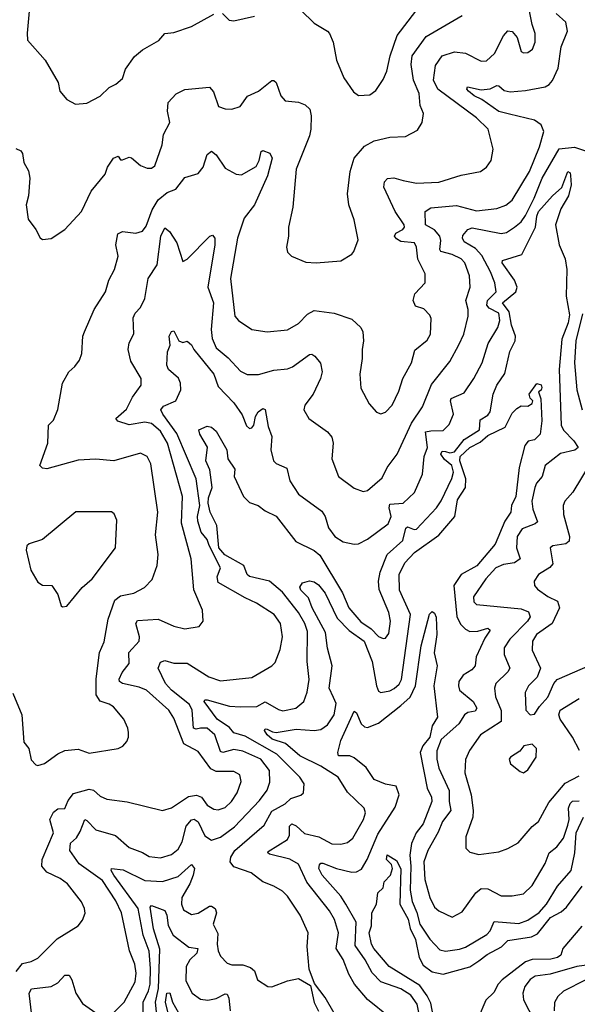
# Model space of a CAD drawing. Extents: x 1245515 to 1420776, y 606314 to 671314.
# Tile 244 of 256: x 1374823 to 1377327, y 624475 to 628897. Entities that reach past the tile are written whole.
import ezdxf

# ---------------------------------------------------------------- set-up
doc = ezdxf.new("R2010")
doc.units = 0

msp = doc.modelspace()

# ---------------------------------------------------------------- linework, layer by layer
at = {"layer": '0CON10XD'}
for points in [[(1376085, 628939.2), (1376145, 628880.8), (1376205, 628845.8), (1376214, 628835), (1376230.8, 628795), (1376245.6, 628715.6), (1376278.6, 628635), (1376322.1, 628572.1), (1376345, 628556.2), (1376395, 628558.6), (1376421.7, 628578.3), (1376455, 628627.5), (1376471.5, 628665), (1376486.7, 628735), (1376518.8, 628825), (1376601.6, 628935)], [(1374791.9, 625871.9), (1374832.7, 625775), (1374842.2, 625652.2), (1374863.9, 625623.9), (1374875, 625572.5), (1374895, 625550), (1374905, 625547.5), (1374935, 625556.7), (1374995, 625600), (1375025, 625614.4), (1375085, 625620.6), (1375135, 625602.2), (1375265, 625623.1), (1375286.4, 625633.6), (1375303.8, 625655), (1375312, 625675), (1375311.4, 625695), (1375308.6, 625715), (1375290, 625755), (1375245, 625810), (1375225, 625823.3), (1375185, 625836.4), (1375165.9, 625865), (1375165.7, 625935.7), (1375181.8, 626055), (1375202.2, 626102.2), (1375219.6, 626205), (1375250.9, 626289.1), (1375275, 626308.8), (1375335, 626320.8), (1375382.9, 626347.1), (1375417.9, 626382.1), (1375440.8, 626445), (1375444.6, 626495), (1375433.1, 626583.1), (1375443.5, 626685), (1375411.4, 626901.4), (1375395, 626934.2), (1375365, 626949.4), (1375245.6, 626915.6), (1375165, 626923.5), (1375085, 626918.8), (1374945, 626879.2), (1374925, 626882.5), (1374914.2, 626895), (1374948.7, 626995), (1374951.8, 627075), (1374975, 627097.5), (1374993.6, 627146.4), (1375015.6, 627264.4), (1375044.2, 627315), (1375071.2, 627338.8), (1375091.7, 627368.3), (1375102.1, 627397.9), (1375106.7, 627475), (1375113.5, 627495), (1375156.9, 627595), (1375208.1, 627675), (1375223.5, 627726.5), (1375248.2, 627775), (1375265.5, 627835), (1375254.4, 627885), (1375264.4, 627935.6), (1375284.4, 627945.6), (1375345, 627937.6), (1375375, 627946.6), (1375391.3, 627968.7), (1375418, 628042), (1375445, 628087), (1375485, 628120.7), (1375524.7, 628135.3), (1375565, 628187.5), (1375625, 628205.8), (1375647.1, 628235), (1375665, 628291.2), (1375685, 628306.2), (1375705, 628289.2), (1375745, 628230.6), (1375795, 628202.2), (1375819.5, 628199.5), (1375885, 628236.9), (1375898.9, 628265), (1375906.7, 628305), (1375915, 628308.6), (1375946.8, 628296.8), (1375956.2, 628275), (1375935.9, 628195), (1375877.6, 628065), (1375830.9, 628005), (1375801.8, 627915), (1375769.6, 627735), (1375788.5, 627565), (1375805, 627545.6), (1375865.5, 627505.5), (1375934.5, 627494.5), (1376025, 627503.1), (1376075, 627532.5), (1376115.7, 627574.3), (1376145, 627590.4), (1376235, 627579.2), (1376315, 627551.1), (1376354.3, 627515), (1376364.3, 627495), (1376367.1, 627455), (1376360.6, 627415), (1376361.4, 627375), (1376350, 627305), (1376355, 627242.5), (1376391.7, 627171.7), (1376425, 627133.3), (1376445, 627126), (1376465, 627134.2), (1376495, 627165.8), (1376525, 627228.8), (1376543.5, 627285), (1376582.2, 627355), (1376598.1, 627411.9), (1376652.6, 627457.4), (1376668.1, 627485), (1376670.8, 627555), (1376665, 627570), (1376638.3, 627598.3), (1376600.5, 627610.5), (1376590, 627635), (1376598, 627665), (1376644.2, 627715), (1376643.1, 627755), (1376611.6, 627821.6), (1376604.5, 627875), (1376595.6, 627895), (1376535, 627901.2), (1376515, 627912.1), (1376506.1, 627925), (1376512.4, 627937.6), (1376543.1, 627955), (1376550.8, 627965), (1376549.6, 627975), (1376508.8, 628035), (1376458.4, 628145), (1376461.2, 628168.8), (1376475, 628183.3), (1376503.6, 628186.4), (1376545, 628174.6), (1376605, 628161.8), (1376705, 628167.5), (1376805, 628198.6), (1376892.5, 628215), (1376918.8, 628235), (1376940, 628265), (1376949.4, 628315), (1376926.9, 628405), (1376875, 628456.5), (1376700.5, 628585), (1376681.2, 628625), (1376689.6, 628690.4), (1376720.6, 628735), (1376775, 628751.8), (1376825, 628746.8), (1376895, 628710.4), (1376918.7, 628711.3), (1376955, 628745.5), (1376995, 628824.2), (1377015, 628846.7), (1377035, 628843.1), (1377057.3, 628817.3), (1377075, 628754), (1377085, 628748), (1377105, 628749.2), (1377126.3, 628763.7), (1377137.5, 628795), (1377137.8, 628835), (1377124.5, 628875), (1377111.8, 628935)], [(1374807.8, 624622.2), (1374835, 624658), (1374875, 624667.1), (1374905, 624681.4), (1374990.7, 624769.3), (1375085, 624826.7), (1375105, 624853.3), (1375116.6, 624883.4), (1375114.3, 624905), (1375100.8, 624935), (1375037.5, 625015), (1375005, 625039.4), (1374945, 625067.5), (1374922.9, 625095), (1374923.3, 625125), (1374974.8, 625245), (1374958.9, 625305), (1374975, 625337.6), (1374995, 625353), (1375025.9, 625354.1), (1375040.3, 625389.7), (1375065, 625421.6), (1375135, 625440.7), (1375155, 625436.2), (1375185, 625408.9), (1375215, 625396.2), (1375305.4, 625384.6), (1375465, 625344.4), (1375505, 625357.5), (1375581.4, 625408.6), (1375616.3, 625413.6), (1375639.2, 625405), (1375665, 625369.6), (1375695, 625350.4), (1375715, 625348.8), (1375745, 625358.9), (1375774.6, 625385), (1375800, 625425), (1375817.9, 625475), (1375811.9, 625505), (1375785, 625520), (1375705, 625520.8), (1375682, 625532), (1375625, 625610), (1375560.2, 625645), (1375515, 625760), (1375492.1, 625795), (1375392.9, 625885), (1375358.8, 625898.8), (1375284.3, 625915), (1375270.9, 625925), (1375269.2, 625935), (1375283.4, 625965), (1375315.3, 626005), (1375313.2, 626055), (1375359.6, 626105), (1375360.3, 626125), (1375344.1, 626185), (1375351.3, 626198.7), (1375445, 626203.7), (1375515, 626172.9), (1375565, 626160.6), (1375628.3, 626171.7), (1375646.2, 626195), (1375644.4, 626245), (1375604.4, 626335.6), (1375593.3, 626475), (1375550.2, 626635), (1375554.2, 626755), (1375486.5, 626995), (1375455, 627048.6), (1375415, 627083.8), (1375385, 627088.9), (1375315, 627076.9), (1375264, 627094), (1375254, 627105), (1375303.1, 627146.9), (1375329.3, 627200.7), (1375368.9, 627255), (1375368.9, 627285), (1375322.6, 627362.6), (1375310.7, 627415), (1375314.5, 627445), (1375335.4, 627485.4), (1375332.4, 627557.6), (1375341.8, 627578.2), (1375365, 627603.5), (1375385.3, 627645), (1375399.4, 627735), (1375440.3, 627795), (1375457.1, 627925), (1375475, 627962.5), (1375495, 627945.5), (1375529.1, 627895), (1375555, 627810), (1375575, 627821.1), (1375676.7, 627925), (1375688.8, 627928.8), (1375699.2, 627915), (1375698.7, 627885), (1375667.6, 627695), (1375693.2, 627625), (1375682.2, 627505), (1375686.8, 627465), (1375705, 627422.5), (1375758.7, 627378.7), (1375815, 627318.5), (1375845, 627302.7), (1375895, 627302.9), (1375965, 627323.2), (1376025, 627328.2), (1376048, 627338), (1376125, 627393.1), (1376135, 627394), (1376148.8, 627385), (1376173.5, 627353.5), (1376180.8, 627315), (1376174.1, 627285), (1376140.7, 627215), (1376103.3, 627165), (1376099.2, 627145), (1376122, 627105), (1376205.7, 627045), (1376225, 627022), (1376231.2, 626995), (1376224.4, 626925), (1376254.4, 626845), (1376325, 626792.9), (1376365, 626777.5), (1376385, 626782.9), (1376450.9, 626839.1), (1376472.7, 626885), (1376517.7, 626945), (1376582.4, 627085), (1376631.5, 627158.5), (1376672, 627258), (1376755, 627361.1), (1376795, 627436.5), (1376817.6, 627485), (1376836.8, 627565), (1376836.3, 627595), (1376826.2, 627635), (1376845.3, 627695), (1376843.6, 627746.4), (1376821.3, 627805), (1376805, 627823.3), (1376765, 627841.6), (1376714.6, 627855), (1376709.2, 627865), (1376714.4, 627905), (1376710, 627925), (1376685, 627953.3), (1376645.3, 627975.3), (1376643.1, 628035), (1376668.8, 628051.2), (1376785, 628061.6), (1376875, 628038.6), (1376965, 628049.1), (1377006.8, 628063.2), (1377035, 628086.4), (1377111.6, 628215), (1377156.8, 628325), (1377176.8, 628395), (1377164.1, 628425), (1377135.4, 628445), (1377022.1, 628472.1), (1376975, 628484.8), (1376898.7, 628538.7), (1376863.5, 628555), (1376838.5, 628575), (1376831.5, 628585), (1376833.8, 628595), (1376895, 628581.4), (1376935, 628586.7), (1376965, 628601.5), (1376975, 628600), (1376999.2, 628579.2), (1377025, 628573.1), (1377095, 628578.3), (1377182, 628595), (1377200, 628605), (1377215, 628623.6), (1377241, 628679), (1377254.8, 628775), (1377283.4, 628845), (1377275.3, 628885), (1377232.2, 628925)], [(1374866.2, 628935), (1374856.1, 628836.1), (1374858.8, 628805), (1374937.5, 628715), (1374996.2, 628615), (1375003.3, 628575), (1375035, 628537.5), (1375073, 628517)], [(1375073, 628517), (1375125, 628521.2), (1375185, 628553.3), (1375225, 628592.5), (1375255, 628607.5), (1375285, 628633.3), (1375297.5, 628675), (1375338.6, 628731.4), (1375375, 628761.9), (1375447.4, 628802.6), (1375475, 628834.2), (1375515, 628839.2), (1375594.3, 628865.7), (1375695, 628922)], [(1375733.9, 628923.9), (1375763.3, 628895), (1375785, 628891.8), (1375877.9, 628912.1)], [(1376155, 627804), (1376265, 627813.3), (1376315, 627843.8), (1376323.8, 627855), (1376342.3, 627907.7), (1376325, 627997.5), (1376301.2, 628065), (1376295.7, 628115), (1376307.3, 628215), (1376325.5, 628275), (1376371.8, 628328.2), (1376415, 628352.1), (1376485, 628369.5), (1376555, 628371.9), (1376609.1, 628400.9), (1376630, 628435), (1376635.6, 628475), (1376621.5, 628511.5), (1376617.2, 628565), (1376591.2, 628625), (1376580.9, 628695), (1376585.3, 628735), (1376648.8, 628821.2), (1376809.4, 628915)], [(1374805, 628317.5), (1374828.1, 628308.1), (1374836.2, 628295), (1374841.2, 628255), (1374862.3, 628217.7), (1374867.9, 628185), (1374862.2, 628105), (1374852.2, 628065), (1374860.5, 628000.5), (1374896, 627955), (1374915, 627916.7), (1374925, 627910), (1374965, 627913.3), (1375025, 627953.8), (1375100, 628035), (1375143.6, 628126.4), (1375206.4, 628203.6), (1375216.7, 628235), (1375245, 628275.5), (1375265, 628283.3), (1375275, 628267.5), (1375285, 628266.7), (1375315, 628278.8), (1375325, 628276.2), (1375365, 628242.5), (1375395, 628229.2), (1375415, 628230), (1375429.3, 628240.7), (1375462.7, 628335), (1375468.2, 628381.8), (1375497.5, 628435), (1375486.4, 628486.4), (1375489.7, 628525), (1375525, 628563.5), (1375565, 628582.9), (1375675, 628592.9), (1375692.7, 628572.7), (1375716.4, 628506.4), (1375745, 628495.6), (1375775.7, 628494.3), (1375813.6, 628506.4), (1375846.7, 628553.3), (1375895, 628576), (1375955, 628624.3), (1375965, 628624.2), (1375974.2, 628615), (1375995.3, 628555.3), (1376015, 628531.9), (1376075, 628526.5), (1376105, 628514.5), (1376125.2, 628495.2), (1376132.5, 628465), (1376131.1, 628405), (1376124.5, 628375), (1376064.6, 628225), (1376048.9, 628055), (1376030, 627965), (1376030, 627925), (1376020.8, 627875), (1376025, 627852.5), (1376043.9, 627833.9), (1376107.7, 627807.7), (1376155, 627804)], [(1375673.3, 626535), (1375665, 626562.4), (1375637.6, 626595), (1375623.6, 626645), (1375622.1, 626665), (1375632.6, 626715), (1375615.1, 626835), (1375528.7, 627038.7), (1375465.6, 627125), (1375457.5, 627145), (1375468.8, 627161.2), (1375524.5, 627185.5), (1375547.3, 627235), (1375545.2, 627265), (1375536.4, 627286.4), (1375491.5, 627325), (1375483.3, 627345), (1375487.3, 627405), (1375498.9, 627435), (1375494.3, 627475), (1375505, 627496.7), (1375515, 627500), (1375537.5, 627455), (1375555, 627447.5), (1375575, 627452.5), (1375595, 627436.7), (1375605.7, 627415), (1375694.4, 627304.4), (1375715, 627250), (1375785, 627175.5), (1375822.4, 627122.4), (1375842.1, 627072.1), (1375855, 627060), (1375865, 627064), (1375874.3, 627075.7), (1375882.5, 627115), (1375894.2, 627135), (1375915, 627150), (1375925, 627146.7), (1375939.3, 627069.3), (1375955.4, 627024.6), (1375950.8, 626965), (1375962.2, 626915), (1375975, 626903.3), (1376022.4, 626882.4), (1376035.4, 626825), (1376075.3, 626765.3), (1376179.3, 626689.3), (1376195.3, 626665.3), (1376210, 626615), (1376238.5, 626575), (1376275, 626551.8), (1376325, 626541.1), (1376345, 626543.3), (1376385, 626563.5), (1376477.9, 626632.1), (1376491, 626665), (1376482, 626705), (1376485, 626720.4), (1376545, 626725.9), (1376596.2, 626773.8), (1376631.5, 626855), (1376638.8, 626935), (1376653.9, 626975), (1376644.8, 627045), (1376669.4, 627050.6), (1376725, 627051.1), (1376751.5, 627078.5), (1376770.9, 627125), (1376757.4, 627185), (1376761.3, 627195), (1376819.2, 627220.8), (1376862, 627285), (1376900, 627355), (1376927.2, 627442.8), (1376969.6, 627515), (1376979.2, 627545), (1376975, 627578), (1376931.2, 627601.2), (1376920, 627615), (1376924, 627636), (1376962.6, 627675), (1376956, 627715), (1376937.2, 627765), (1376898.2, 627838.2), (1376869.3, 627869.3), (1376818.8, 627898.8), (1376811.2, 627915), (1376813.1, 627926.9), (1376835, 627954.6), (1376855, 627961.4), (1376985, 627935.7), (1377008.9, 627941.1), (1377045, 627964.3), (1377075, 627988.9), (1377095, 628017.5), (1377133.4, 628095), (1377168.5, 628185), (1377245, 628316.7), (1377315, 628323.6), (1377381.9, 628301.9)], [(1376235.5, 624435.5), (1376194.2, 624505), (1376147.5, 624567.5), (1376123.2, 624633.2), (1376114.5, 624735), (1376118.5, 624795), (1376082.3, 624875), (1376025, 624960), (1376002.6, 624982.6), (1375965, 625005.5), (1375915, 625024.5), (1375861.9, 625065), (1375785, 625092.8), (1375768.6, 625115), (1375770.8, 625135), (1375788.4, 625165), (1375921.3, 625278.7), (1375955, 625341.7), (1376014.5, 625375), (1376041.2, 625398.8), (1376086, 625414), (1376098.1, 625425), (1376100.9, 625465), (1376081.5, 625495), (1375977.6, 625597.6), (1375835, 625678.5), (1375785, 625693.8), (1375765, 625718.5), (1375709.4, 625755), (1375651.8, 625835), (1375655, 625842.5), (1375665, 625841.5), (1375765, 625814.3), (1375815, 625810), (1375887.4, 625812.6), (1375925, 625833.3), (1375985, 625798.6), (1376005, 625793.1), (1376062.5, 625805), (1376099.1, 625835), (1376114, 625876), (1376123.3, 625933.3), (1376113.4, 626015), (1376115, 626148.8), (1376102.8, 626185), (1376074.4, 626235), (1376003.1, 626325), (1375945, 626374.8), (1375855, 626395.3), (1375843.8, 626405), (1375828.9, 626445), (1375743.6, 626493.6), (1375716.8, 626525), (1375708.5, 626625), (1375678.4, 626685), (1375669.2, 626725), (1375670.9, 626749.1), (1375686.6, 626795), (1375677.6, 626875), (1375659.1, 626915), (1375666.8, 626976.8), (1375631.5, 627035), (1375628, 627055), (1375665, 627071.1), (1375685, 627066.2), (1375705, 627048.2), (1375752.9, 626965), (1375757.3, 626925), (1375788.6, 626878.6), (1375786.1, 626845), (1375827.7, 626755), (1375855, 626728.5), (1375894, 626715), (1375925, 626690.6), (1375975, 626666.9), (1376062.9, 626552.9), (1376145, 626512.9), (1376171.5, 626491.5), (1376272.2, 626322.2), (1376301.5, 626255), (1376355, 626192.4), (1376400.7, 626160.7), (1376435, 626127.1), (1376455, 626116.9), (1376465, 626118.6), (1376480.7, 626139.3), (1376488.3, 626195), (1376480, 626235), (1376437.8, 626337.8), (1376434.2, 626375), (1376441.7, 626415), (1376472.5, 626495), (1376542.9, 626557.1), (1376556.7, 626613.3), (1376565, 626618.8), (1376595, 626606.8), (1376605, 626609.1), (1376694.6, 626705), (1376715, 626735.6), (1376763.9, 626836.1), (1376771.7, 626865), (1376763.9, 626895), (1376731.2, 626921.2), (1376714.9, 626944.9), (1376720.7, 626959.3), (1376735, 626957.3), (1376755, 626951), (1376775, 626956), (1376818.8, 627011.2), (1376887.5, 627055), (1376890.9, 627099.1), (1376925, 627120.3), (1376936.4, 627135), (1376949.1, 627215), (1376965.2, 627254.8), (1377002, 627308), (1377024.1, 627405.9), (1377048.1, 627455), (1377049.7, 627475), (1377032.2, 627525), (1377021.5, 627585), (1376991, 627625), (1377050.3, 627675), (1377057.7, 627695), (1377045, 627726.4), (1376988.9, 627805), (1376990.8, 627815), (1377077.9, 627842.1), (1377140, 627965), (1377144.6, 628015), (1377152.9, 628035), (1377215, 628105.8), (1377257.7, 628142.3), (1377285, 628215.6), (1377295, 628208.8), (1377296.7, 628196.7), (1377299.7, 628155), (1377287.8, 628105), (1377253.3, 628046.7), (1377228.9, 627975), (1377245.3, 627885), (1377273.1, 627823.1), (1377279.3, 627775), (1377276.9, 627655), (1377291.3, 627571.3), (1377286.5, 627535), (1377257.4, 627462.6), (1377245.5, 627325), (1377254.2, 627075), (1377265, 627053.8), (1377311.9, 627005), (1377330.8, 626975), (1377316.6, 626963.4), (1377251.2, 626948.8), (1377182.7, 626895), (1377169.2, 626845), (1377143.5, 626815), (1377135.7, 626795), (1377122.5, 626735), (1377127.8, 626697.8), (1377148.5, 626641.5), (1377138, 626632), (1377079.8, 626610.2), (1377057.6, 626575), (1377053.7, 626525), (1377070, 626475), (1377045, 626457.5), (1376995, 626450), (1376960.8, 626435), (1376916.6, 626385), (1376861.2, 626305), (1376862.2, 626282.2), (1376875, 626270), (1377075, 626251.4), (1377108, 626238), (1377116, 626215), (1377104.1, 626195), (1377023.3, 626115), (1376999.2, 626075), (1376999.3, 626045), (1377023.9, 625985), (1377015, 625968.2), (1376961.5, 625915), (1376954.7, 625895), (1376960.3, 625855), (1376985.8, 625794.2), (1376985.4, 625745), (1376892, 625685), (1376842.9, 625615), (1376825.2, 625574.8), (1376822.1, 625515), (1376851.1, 625415), (1376860, 625345), (1376857.5, 625315), (1376826.5, 625226.5), (1376826.4, 625176.4), (1376845, 625157.5), (1376885, 625147.8), (1376975, 625160), (1377015, 625174.5), (1377060.7, 625199.3), (1377125, 625273.3), (1377152.7, 625295), (1377199.2, 625380.9), (1377272.4, 625467.6), (1377335, 625500.5)], [(1377349.9, 627575), (1377319.7, 627455), (1377314.1, 627355), (1377324.8, 627234.8), (1377348.4, 627145)], [(1376485, 624415.7), (1376385, 624496.9), (1376326, 624565), (1376300.6, 624610.6), (1376276, 624676), (1376244.8, 624724.8), (1376255.3, 624795), (1376236.9, 624855), (1376214, 624894), (1376113.1, 625023.1), (1376075, 625104.5), (1376036.3, 625126.3), (1375945, 625149.1), (1375936.9, 625155), (1375939.2, 625160.8), (1376025.9, 625215), (1376034.8, 625235), (1376033.9, 625275), (1376045, 625285.4), (1376065, 625276.2), (1376101.4, 625241.4), (1376166.5, 625226.5), (1376225, 625195.3), (1376265, 625193.4), (1376295, 625201.5), (1376319, 625221), (1376367.3, 625305), (1376375.5, 625335), (1376369.4, 625355), (1376295, 625427.8), (1376252.9, 625495), (1376175, 625544.4), (1376081.2, 625591.2), (1376016.7, 625646.7), (1375957.5, 625665), (1375934.1, 625685), (1375922.7, 625705), (1375925, 625711.2), (1375935, 625711.1), (1375957.8, 625697.8), (1375975, 625695.7), (1376065, 625711.1), (1376145.8, 625704.2), (1376175, 625709.1), (1376205, 625729.6), (1376235.8, 625775), (1376244.2, 625825), (1376232.2, 625852.2), (1376212.8, 625895), (1376225.5, 625995), (1376205.3, 626074.7), (1376196.6, 626145), (1376136.9, 626255), (1376120.3, 626300.3), (1376085.4, 626335), (1376081.7, 626348.3), (1376093, 626367), (1376125, 626376.7), (1376145, 626372.3), (1376165, 626358.8), (1376195, 626321.1), (1376249.1, 626209.1), (1376302.8, 626152.8), (1376369.7, 626105), (1376405.9, 626015), (1376425.3, 625905), (1376435, 625880.8), (1376445, 625875.5), (1376485, 625883.1), (1376505, 625893.2), (1376527, 625913), (1376537.3, 625932.7), (1376577.7, 626225), (1376529, 626335), (1376527.5, 626405), (1376553.1, 626456.9), (1376596, 626504), (1376705, 626581.9), (1376776.8, 626665), (1376789, 626741), (1376825.3, 626795), (1376826.2, 626835), (1376799.7, 626915), (1376801.3, 626935), (1376845, 626975.5), (1376890.3, 626999.7), (1376925, 627029.1), (1377002.8, 627067.2), (1377035, 627128.9), (1377055, 627150.6), (1377075, 627162.5), (1377105, 627161.2), (1377125, 627173.3), (1377126.7, 627185), (1377115, 627196.7), (1377111.1, 627215), (1377145, 627263.3), (1377165, 627257.5), (1377168.1, 627245), (1377165, 627233.3), (1377153.3, 627225), (1377163.6, 627193.6), (1377167.2, 627095), (1377159.7, 627035), (1377135, 627009.4), (1377105.8, 627004.2), (1377090.9, 626985), (1377066.1, 626885), (1377050.6, 626755), (1377031.9, 626715), (1377028.7, 626685), (1377002.2, 626645), (1376958.2, 626541.8), (1376875.5, 626444.4), (1376805, 626404.7), (1376772.5, 626355), (1376786.7, 626216.7), (1376802.4, 626182.4), (1376825, 626158.8), (1376845, 626149.5), (1376880.1, 626149.9), (1376925, 626164.4), (1376935.4, 626155.4), (1376911.3, 626118.7), (1376872.2, 626035), (1376868.2, 625995), (1376852.9, 625977.1), (1376815, 625953.1), (1376795.5, 625925), (1376792.9, 625905), (1376798.5, 625885), (1376859.1, 625835), (1376875.9, 625804.1), (1376868.4, 625791.6), (1376835.3, 625784.7), (1376820, 625775), (1376795.7, 625734.3), (1376715, 625664.5), (1376696.7, 625613.3), (1376696.2, 625575), (1376704.8, 625535), (1376751.4, 625435), (1376751.2, 625385), (1376759, 625345), (1376721.7, 625295), (1376702.3, 625247.7), (1376655.3, 625165), (1376637.5, 625115), (1376641.7, 625035), (1376664.3, 624955), (1376685, 624911.5), (1376705, 624893.8), (1376765, 624866.1), (1376810.5, 624889.5), (1376870.8, 624975), (1376895, 624995.5), (1376925, 624993.8), (1376985, 624962.3), (1377035, 624962.1), (1377085, 624970.4), (1377125, 625007.8), (1377182.7, 625107.3), (1377200, 625155), (1377235, 625181.2), (1377265, 625221.5), (1377285, 625278.5), (1377290.3, 625305), (1377287.3, 625355), (1377295, 625375.8), (1377305, 625386.4), (1377335, 625389)], [(1377385, 626903.6), (1377306.9, 626775), (1377270.8, 626735), (1377263.5, 626715), (1377265.5, 626674.5), (1377291.4, 626575), (1377290, 626555), (1377275, 626542.8), (1377216.4, 626533.6), (1377205.8, 626525), (1377217.5, 626452.5), (1377203.7, 626436.3), (1377152.9, 626405), (1377132.7, 626375), (1377134.5, 626355), (1377148.9, 626338.9), (1377195, 626306), (1377238.5, 626285), (1377247.3, 626255), (1377214.1, 626185), (1377144.1, 626135), (1377125.3, 626105), (1377124, 626065), (1377161.5, 625985), (1377146.4, 625943.6), (1377108.5, 625905), (1377092.3, 625875), (1377095.7, 625795.7), (1377115, 625774.2), (1377135, 625778), (1377157.2, 625812.7), (1377195, 625853.8), (1377221.5, 625915), (1377236.6, 625933.4), (1377385, 625998.5)], [(1375015, 626260), (1375035, 626262.5), (1375103.7, 626346.3), (1375148.6, 626385), (1375252.9, 626525), (1375259.5, 626649.5), (1375247.3, 626677.3), (1375235, 626686.7), (1375075, 626686.2), (1374925, 626562.5), (1374865, 626542), (1374855, 626533.3), (1374852.7, 626515), (1374873.6, 626425), (1374905, 626370), (1374925, 626357.5), (1374966.7, 626355), (1374993.8, 626315), (1375010, 626265), (1375015, 626260)], [(1375245, 624437.1), (1375292.2, 624485), (1375342.1, 624575), (1375345.8, 624615), (1375340, 624655), (1375316.8, 624715), (1375280, 624885), (1375255, 624940), (1375195, 625030.2), (1375089.7, 625105), (1375048.6, 625165), (1375050.9, 625199.1), (1375077.6, 625222.4), (1375095, 625251.4), (1375115, 625304.2), (1375125, 625300.5), (1375165, 625257.9), (1375253.4, 625233.4), (1375315, 625178.9), (1375375, 625157.1), (1375405, 625138.2), (1375455, 625133.1), (1375505, 625147.9), (1375535, 625171.8), (1375551.9, 625205), (1375570.6, 625275), (1375595, 625303.3), (1375606, 625306), (1375625, 625293.8), (1375655, 625231.8), (1375685, 625212.5), (1375725, 625224.7), (1375787.9, 625272.1), (1375899.6, 625390.4), (1375934.3, 625435.7), (1375947, 625473), (1375945.3, 625525), (1375905.3, 625575), (1375825, 625612.1), (1375785, 625619), (1375735, 625605.3), (1375725, 625609.6), (1375698.6, 625685), (1375665, 625714.8), (1375635, 625715.6), (1375615, 625710.7), (1375603.8, 625715), (1375597.8, 625795), (1375585, 625821.4), (1375505, 625885.2), (1375478.4, 625915), (1375445.5, 625985), (1375455, 626011.4), (1375475, 626019.4), (1375515, 626007.1), (1375575, 626007.3), (1375672.9, 625945), (1375725, 625926.9), (1375865, 625942.7), (1375955, 625994.4), (1375969.8, 626010.2), (1375992, 626068), (1376003.3, 626125), (1375994.6, 626185), (1375965.6, 626225), (1375886.6, 626276.6), (1375835, 626299.6), (1375715, 626368.5), (1375709.5, 626395), (1375724.1, 626435), (1375673.3, 626535)], [(1376287.7, 624925), (1376265, 624959.7), (1376181.9, 625055), (1376166.8, 625085), (1376169.1, 625100.9), (1376175, 625108.9), (1376185, 625108.5), (1376245, 625084.2), (1376315, 625068.2), (1376335, 625069.3), (1376358.3, 625081.7), (1376383.8, 625125), (1376431.3, 625238.7), (1376509.2, 625360.8), (1376527.2, 625415), (1376513.1, 625455), (1376465, 625463.4), (1376414.7, 625484.7), (1376378.9, 625538.9), (1376325, 625582.3), (1376305, 625590.4), (1376255, 625590), (1376251.2, 625605), (1376265, 625658.8), (1376325, 625790.8), (1376335, 625784.2), (1376356.1, 625735), (1376370.9, 625720.9), (1376385, 625717.2), (1376435, 625737.2), (1376533.9, 625816.1), (1376576.1, 625853.9), (1376600.1, 625905), (1376625.2, 626084.8), (1376662.6, 626227.4), (1376675, 626238.9), (1376685, 626231.9), (1376693, 626213), (1376695.9, 626135), (1376683.5, 626053.5), (1376697.8, 625995), (1376683.1, 625905), (1376699.2, 625765), (1376675.1, 625724.9), (1376665.5, 625675), (1376633, 625635), (1376621.2, 625605), (1376653, 625445), (1376672.5, 625405), (1376674.1, 625385), (1376635.1, 625284.9), (1376603.4, 625245), (1376582.7, 625197.3), (1376574.9, 625145.1), (1376579.6, 625095), (1376576.6, 624986.6), (1376586, 624936), (1376606.8, 624886.8), (1376619.8, 624835), (1376665, 624767.5), (1376709.7, 624719.7), (1376735, 624713.4), (1376798.2, 624721.8), (1376825, 624731.1), (1376921.1, 624788.9), (1376936.1, 624805), (1376954, 624846), (1377065, 624837), (1377105, 624852), (1377155, 624887), (1377189.4, 624925), (1377237.5, 625005), (1377298.7, 625075), (1377316.2, 625155), (1377321.4, 625245), (1377355, 625314.7)], [(1377336.5, 625615), (1377305.3, 625675), (1377250.7, 625755), (1377243.9, 625775), (1377250, 625795), (1377335, 625847.6)], [(1377085, 625514.2), (1377105, 625528), (1377142, 625585), (1377143.9, 625623.9), (1377125, 625642.5), (1377086.7, 625635), (1377068.3, 625611.7), (1377026.7, 625585), (1377021.2, 625575), (1377026.7, 625555), (1377069.7, 625519.7), (1377085, 625514.2)], [(1376680.3, 624425), (1376669.1, 624479.1), (1376653.3, 624513.3), (1376619.2, 624559.2), (1376482, 624645), (1376413.2, 624725), (1376403.1, 624745), (1376392.9, 624795), (1376402.8, 624827.2), (1376404.4, 624885), (1376425.8, 624924.2), (1376432, 624975), (1376455, 624997.5), (1376459.2, 625025), (1376488, 625055), (1376496.7, 625085), (1376492, 625102), (1376470, 625125), (1376473.8, 625146.2), (1376515, 625120.6), (1376535, 625082.5), (1376530.2, 624925), (1376567, 624857), (1376577, 624815), (1376600.3, 624765), (1376617.6, 624685), (1376635, 624650.8), (1376675, 624620.6), (1376725, 624609.5), (1376845, 624643.3), (1376885, 624669.2), (1376922.3, 624697.7), (1376986.5, 624733.5), (1377015, 624761.1), (1377121.9, 624778.1), (1377148.9, 624791.1), (1377206.8, 624865), (1377255, 624890.2), (1377278.3, 624911.7), (1377348.5, 625005)], [(1375377.9, 624325), (1375377.1, 624485), (1375400.9, 624535), (1375408.2, 624565), (1375411, 624635), (1375404, 624714), (1375377.5, 624785), (1375354.5, 624905), (1375245.2, 625055), (1375234.2, 625075), (1375235.6, 625084.4), (1375288.3, 625078.3), (1375385, 625030.4), (1375465, 625025.7), (1375535, 625049.4), (1375595, 625102.9), (1375608.2, 625085), (1375602.1, 625055), (1375587, 625015), (1375551.5, 624955), (1375549, 624925), (1375558.6, 624898.6), (1375595, 624878.5), (1375625, 624884.7), (1375675, 624914.7), (1375685, 624915.4), (1375701.5, 624905), (1375706.6, 624885), (1375691.1, 624835), (1375712.9, 624792.9), (1375709.3, 624745), (1375714.7, 624715), (1375725, 624690.8), (1375755, 624659.4), (1375775, 624652.7), (1375825, 624651.6), (1375860.1, 624640.1), (1375877.3, 624625), (1375891.4, 624585), (1375937.5, 624555), (1375955, 624553.6), (1376025, 624579.6), (1376075, 624590), (1376129.2, 624559.2), (1376145, 624482.5), (1376165, 624443.3)], [(1375442.6, 624382.6), (1375432.7, 624485), (1375446.7, 624545), (1375452.1, 624722.1), (1375423.2, 624813.2), (1375408.9, 624911.1), (1375415, 624918.9), (1375475, 624896.5), (1375484.2, 624875), (1375489.2, 624829.2), (1375511.7, 624785), (1375581.9, 624731.9), (1375623.1, 624725), (1375619.2, 624705), (1375587.6, 624675), (1375570.7, 624645), (1375569.8, 624579.8), (1375597.1, 624525), (1375635, 624497.9), (1375667.3, 624492.7), (1375705, 624500.5), (1375745, 624522), (1375755, 624520.9), (1375762.8, 624502.8), (1375768.1, 624445)], [(1376620.4, 624415), (1376607.8, 624475), (1376579.1, 624515), (1376535, 624544.3), (1376445, 624575.3), (1376406.5, 624616.5), (1376374.8, 624675), (1376328.8, 624738.8), (1376333.4, 624843.4), (1376287.7, 624925)], [(1377347.7, 624825), (1377261.8, 624725), (1377253.5, 624695), (1377238.6, 624685), (1377207.7, 624677.7), (1377125, 624675.3), (1377094.8, 624665.2), (1376989.2, 624585), (1376971.4, 624565), (1376952.7, 624527.3), (1376916.6, 624493.4), (1376847.7, 624332.3)], [(1377401.1, 624655), (1377325, 624644.5), (1377205, 624609.7), (1377138.4, 624601.6), (1377115, 624586.2), (1377090.7, 624555), (1377082, 624525), (1377085.8, 624495), (1377157, 624355)], [(1374876.8, 624425), (1374866.2, 624525), (1374876.4, 624543.6), (1374965, 624555.3), (1374995, 624570.4), (1375025, 624605.5), (1375045, 624606.2), (1375057.8, 624585), (1375075.4, 624525), (1375105, 624477.8), (1375165, 624436.5)], [(1377365, 624584.4), (1377265, 624533.1), (1377239.6, 624510.4), (1377225, 624482.5), (1377223.4, 624445)], [(1375490.2, 624435), (1375478.3, 624485), (1375484.3, 624525), (1375496.5, 624526.5), (1375508.8, 624485), (1375536.6, 624436.6)]]:
    msp.add_lwpolyline(points, dxfattribs=at)

doc.saveas('drawing.dxf')
